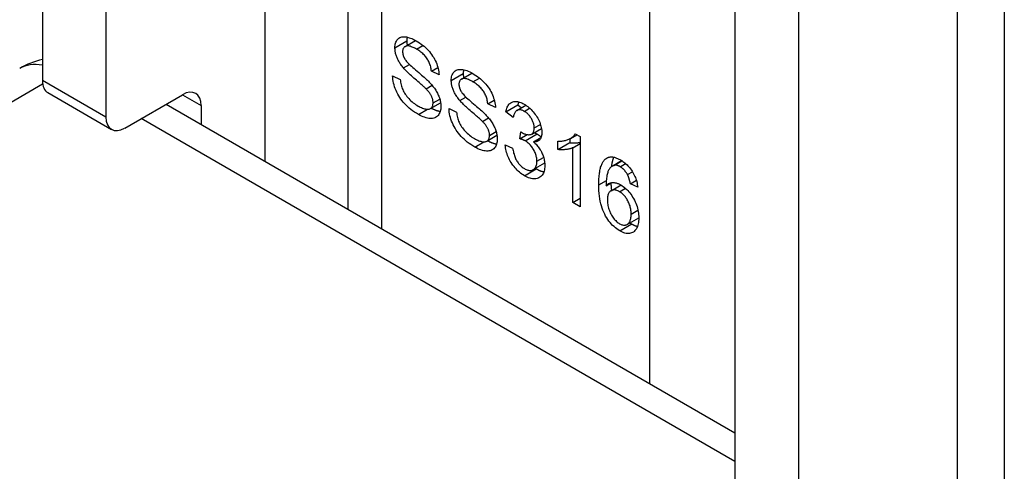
# Model space of a CAD drawing. Header units: inches. Extents: x 25 to 686, y 75 to 315.
# Tile 208 of 256: x 592.338 to 593.489, y 313.629 to 314.156. Entities that reach past the tile are written whole.
import ezdxf

# ---------------------------------------------------------------- set-up
doc = ezdxf.new("R2010")
doc.units = ezdxf.units.IN
doc.header["$MEASUREMENT"] = 0
doc.layers.add('Visible Edges(ANSI)', color=7, linetype='Continuous', lineweight=25)
doc.layers.add('Visible Tangent Edges(ANSI)', color=7, linetype='Continuous', lineweight=25)

msp = doc.modelspace()

# ---------------------------------------------------------------- linework, layer by layer
at = {"layer": 'Visible Edges(ANSI)'}
for p, q in [((592.7217, 314.9331), (592.7217, 313.9347)), ((592.3646, 314.8508), (592.3646, 314.0849)), ((592.4389, 314.8079), (592.4389, 314.042)), ((593.489, 314.6515), (593.489, 313.4916)), ((593.1742, 314.3833), (593.1742, 313.6174)), ((593.2485, 314.3404), (593.2485, 313.5746)), ((592.7885, 314.1245), (592.8008, 314.1316)), ((592.7867, 314.0995), (592.7938, 314.1036)), ((592.8193, 314.0958), (592.8269, 314.1002)), ((592.8283, 314.0914), (592.8193, 314.0958)), ((592.8544, 314.0864), (592.8668, 314.0936)), ((592.774, 314.0903), (592.7829, 314.086)), ((592.8131, 314.0752), (592.8202, 314.0793)), ((592.371, 314.0707), (592.4453, 314.0278)), ((592.4608, 314.0294), (592.5283, 314.0683)), ((592.5092, 314.0573), (593.1742, 313.6734)), ((592.8183, 314.0522), (592.83, 314.0589)), ((592.8526, 314.0615), (592.8597, 314.0656)), ((592.8852, 314.0577), (592.8928, 314.0621)), ((592.8942, 314.0533), (592.8852, 314.0577)), ((592.9065, 314.0484), (592.9204, 314.0564)), ((592.9193, 314.05), (592.9297, 314.056)), ((592.9204, 314.0564), (592.9246, 314.0531)), ((592.5502, 314.0557), (592.5502, 314.0337)), ((592.84, 314.0522), (592.8488, 314.048)), ((592.9151, 314.0416), (592.9065, 314.0484)), ((592.879, 314.0371), (592.8861, 314.0412)), ((592.9227, 314.0169), (592.9237, 314.0251)), ((592.9227, 314.0169), (592.9313, 314.0218)), ((592.9367, 314.0224), (592.948, 314.0289)), ((592.9818, 314.0173), (592.9894, 314.0216)), ((592.9875, 314.0227), (592.9931, 314.0195)), ((592.8842, 314.0141), (592.896, 314.0209)), ((592.9387, 314.0132), (592.9474, 314.0182)), ((592.9671, 314.0043), (592.9671, 314.014)), ((592.9671, 314.0043), (592.981, 314.0124)), ((592.981, 314.0168), (592.981, 314.0124)), ((592.9845, 314.0064), (592.9931, 314.0114)), ((592.9931, 314.0195), (592.9931, 313.9375)), ((592.9056, 314.0097), (592.9143, 314.006)), ((592.9845, 313.9425), (592.9845, 314.0064)), ((592.9384, 313.9809), (592.9518, 313.9886)), ((593.0306, 313.985), (593.0417, 313.9914)), ((593.0326, 313.9858), (593.042, 313.9912)), ((593.0486, 313.975), (593.0544, 313.9783)), ((593.0236, 313.962), (593.03, 313.9657)), ((593.0519, 313.9644), (593.0589, 313.9684)), ((593.0605, 313.9602), (593.0519, 313.9644)), ((593.0293, 313.9561), (593.041, 313.9629)), ((592.9845, 313.9425), (592.9931, 313.9475)), ((592.9931, 313.9375), (592.9845, 313.9425)), ((593.0482, 313.9169), (593.0617, 313.9247))]:
    msp.add_line(p, q, dxfattribs=at)
at = {"layer": 'Visible Edges(ANSI)', "flags": 128}
for points in [[(592.7767, 314.123), (592.7767, 314.1246), (592.7769, 314.126), (592.7771, 314.1273), (592.7774, 314.1286), (592.7779, 314.1298), (592.7784, 314.1309), (592.779, 314.1319), (592.7797, 314.1329), (592.7805, 314.1337), (592.7814, 314.1344), (592.7824, 314.135), (592.7835, 314.1354), (592.7846, 314.1357), (592.7859, 314.1359), (592.7872, 314.136), (592.7886, 314.1359), (592.7901, 314.1357), (592.7916, 314.1354), (592.7932, 314.1349), (592.7948, 314.1344), (592.7965, 314.1338), (592.7981, 314.133), (592.7999, 314.1321), (592.8016, 314.1312)], [(592.802, 314.1214), (592.8006, 314.1222), (592.7993, 314.1229), (592.798, 314.1235), (592.7969, 314.124), (592.7957, 314.1244), (592.7947, 314.1248), (592.7937, 314.125), (592.7927, 314.1252), (592.7918, 314.1253), (592.791, 314.1253), (592.7903, 314.1252), (592.7896, 314.125), (592.789, 314.1247), (592.7884, 314.1244), (592.7879, 314.1241), (592.7874, 314.1237), (592.787, 314.1232), (592.7867, 314.1227), (592.7864, 314.1222), (592.7861, 314.1215), (592.7859, 314.1209), (592.7858, 314.1202), (592.7857, 314.1194), (592.7857, 314.1186)], [(592.7911, 314.1355), (592.791, 314.1353), (592.791, 314.1352), (592.791, 314.135), (592.7909, 314.1348), (592.7909, 314.1346), (592.7909, 314.1345), (592.7908, 314.1343), (592.7908, 314.1341), (592.7908, 314.1339), (592.7908, 314.1338), (592.7907, 314.1336), (592.7907, 314.1334), (592.7907, 314.1332), (592.7907, 314.133), (592.7907, 314.1328), (592.7907, 314.1326), (592.7906, 314.1325), (592.7906, 314.1323), (592.7906, 314.1321), (592.7906, 314.1319), (592.7906, 314.1317), (592.7906, 314.1315), (592.7906, 314.1313), (592.7906, 314.1311)], [(592.7906, 314.1311), (592.7906, 314.1309), (592.7906, 314.1307), (592.7906, 314.1305), (592.7906, 314.1302), (592.7906, 314.13), (592.7906, 314.1298), (592.7906, 314.1296), (592.7907, 314.1294), (592.7907, 314.1292), (592.7907, 314.129), (592.7907, 314.1288), (592.7907, 314.1286), (592.7908, 314.1283), (592.7908, 314.1281), (592.7908, 314.1279), (592.7908, 314.1277), (592.7909, 314.1275), (592.7909, 314.1273), (592.7909, 314.1271), (592.791, 314.1269), (592.791, 314.1266), (592.791, 314.1264), (592.7911, 314.1262), (592.7911, 314.126)], [(592.8016, 314.1312), (592.8036, 314.13), (592.8055, 314.1288), (592.8073, 314.1275), (592.809, 314.1262), (592.8108, 314.1248), (592.8124, 314.1233), (592.814, 314.1218), (592.8155, 314.1202), (592.817, 314.1186), (592.8184, 314.117), (592.8196, 314.1153), (592.8208, 314.1135), (592.822, 314.1118), (592.823, 314.11), (592.8239, 314.1081), (592.8248, 314.1063), (592.8256, 314.1044), (592.8262, 314.1025), (592.8268, 314.1006), (592.8273, 314.0988), (592.8277, 314.0969), (592.828, 314.0951), (592.8282, 314.0932), (592.8283, 314.0914)], [(592.7867, 314.0995), (592.7859, 314.1005), (592.7851, 314.1015), (592.7843, 314.1025), (592.7836, 314.1035), (592.7829, 314.1045), (592.7823, 314.1055), (592.7817, 314.1065), (592.7811, 314.1075), (592.7806, 314.1085), (592.7801, 314.1095), (592.7796, 314.1105), (592.7792, 314.1115), (592.7788, 314.1125), (592.7784, 314.1135), (592.7781, 314.1144), (592.7778, 314.1154), (592.7775, 314.1164), (592.7773, 314.1174), (592.7771, 314.1183), (592.777, 314.1193), (592.7768, 314.1202), (592.7768, 314.1212), (592.7767, 314.1221), (592.7767, 314.123)], [(592.7857, 314.1186), (592.7857, 314.1182), (592.7857, 314.1179), (592.7857, 314.1175), (592.7858, 314.1171), (592.7858, 314.1168), (592.7859, 314.1164), (592.7859, 314.116), (592.786, 314.1156), (592.7861, 314.1153), (592.7862, 314.1149), (592.7863, 314.1145), (592.7864, 314.1142), (592.7865, 314.1138), (592.7866, 314.1134), (592.7868, 314.1131), (592.7869, 314.1127), (592.7871, 314.1123), (592.7872, 314.1119), (592.7874, 314.1116), (592.7876, 314.1112), (592.7878, 314.1108), (592.788, 314.1105), (592.7882, 314.1101), (592.7884, 314.1097)], [(592.8193, 314.0958), (592.8192, 314.0971), (592.819, 314.0984), (592.8187, 314.0997), (592.8185, 314.101), (592.8181, 314.1023), (592.8177, 314.1035), (592.8173, 314.1047), (592.8168, 314.1059), (592.8163, 314.107), (592.8157, 314.1081), (592.8151, 314.1092), (592.8144, 314.1103), (592.8137, 314.1114), (592.8129, 314.1124), (592.8121, 314.1134), (592.8112, 314.1144), (592.8102, 314.1153), (592.8092, 314.1163), (592.8082, 314.1172), (592.807, 314.1181), (592.8059, 314.119), (592.8046, 314.1198), (592.8034, 314.1206), (592.802, 314.1214)], [(592.7884, 314.1097), (592.789, 314.109), (592.7896, 314.1081), (592.7904, 314.1072), (592.7912, 314.1062), (592.7922, 314.1052), (592.7934, 314.104), (592.7946, 314.1028), (592.796, 314.1016), (592.7975, 314.1002), (592.7991, 314.0988), (592.8008, 314.0973), (592.8026, 314.0957), (592.8045, 314.0942), (592.8063, 314.0927), (592.8079, 314.0912), (592.8095, 314.0899), (592.8109, 314.0886), (592.8123, 314.0874), (592.8136, 314.0862), (592.8147, 314.0851), (592.8158, 314.0841), (592.8167, 314.0831), (592.8176, 314.0823), (592.8183, 314.0814)], [(592.8131, 314.0752), (592.8125, 314.0757), (592.8119, 314.0763), (592.8112, 314.077), (592.8104, 314.0777), (592.8095, 314.0786), (592.8085, 314.0795), (592.8074, 314.0804), (592.8062, 314.0815), (592.8049, 314.0826), (592.8035, 314.0838), (592.802, 314.0851), (592.8004, 314.0865), (592.7988, 314.0878), (592.7973, 314.0892), (592.7959, 314.0904), (592.7946, 314.0916), (592.7933, 314.0928), (592.7921, 314.0939), (592.791, 314.095), (592.79, 314.096), (592.789, 314.0969), (592.7882, 314.0979), (592.7874, 314.0987), (592.7867, 314.0995)], [(592.8426, 314.085), (592.8426, 314.0865), (592.8428, 314.0879), (592.843, 314.0893), (592.8434, 314.0906), (592.8438, 314.0917), (592.8443, 314.0928), (592.8449, 314.0939), (592.8456, 314.0948), (592.8465, 314.0956), (592.8473, 314.0963), (592.8483, 314.0969), (592.8494, 314.0974), (592.8505, 314.0977), (592.8518, 314.0979), (592.8531, 314.0979), (592.8545, 314.0978), (592.856, 314.0976), (592.8575, 314.0973), (592.8591, 314.0969), (592.8607, 314.0964), (592.8624, 314.0957), (592.8641, 314.095), (592.8658, 314.0941), (592.8676, 314.0931)], [(592.857, 314.0974), (592.8569, 314.0973), (592.8569, 314.0971), (592.8569, 314.0969), (592.8568, 314.0968), (592.8568, 314.0966), (592.8568, 314.0964), (592.8567, 314.0962), (592.8567, 314.0961), (592.8567, 314.0959), (592.8567, 314.0957), (592.8567, 314.0955), (592.8566, 314.0953), (592.8566, 314.0951), (592.8566, 314.095), (592.8566, 314.0948), (592.8566, 314.0946), (592.8566, 314.0944), (592.8565, 314.0942), (592.8565, 314.094), (592.8565, 314.0938), (592.8565, 314.0936), (592.8565, 314.0934), (592.8565, 314.0932), (592.8565, 314.093)], [(592.8565, 314.093), (592.8565, 314.0928), (592.8565, 314.0926), (592.8565, 314.0924), (592.8565, 314.0922), (592.8565, 314.092), (592.8566, 314.0918), (592.8566, 314.0916), (592.8566, 314.0913), (592.8566, 314.0911), (592.8566, 314.0909), (592.8566, 314.0907), (592.8566, 314.0905), (592.8567, 314.0903), (592.8567, 314.0901), (592.8567, 314.0899), (592.8567, 314.0897), (592.8568, 314.0894), (592.8568, 314.0892), (592.8568, 314.089), (592.8569, 314.0888), (592.8569, 314.0886), (592.8569, 314.0884), (592.857, 314.0882), (592.857, 314.0879)], [(592.8676, 314.0931), (592.8695, 314.0919), (592.8714, 314.0907), (592.8732, 314.0894), (592.875, 314.0881), (592.8767, 314.0867), (592.8783, 314.0853), (592.8799, 314.0837), (592.8814, 314.0822), (592.8829, 314.0806), (592.8843, 314.0789), (592.8856, 314.0772), (592.8868, 314.0755), (592.8879, 314.0737), (592.8889, 314.0719), (592.8898, 314.0701), (592.8907, 314.0682), (592.8915, 314.0663), (592.8921, 314.0644), (592.8927, 314.0626), (592.8932, 314.0607), (592.8936, 314.0588), (592.8939, 314.057), (592.8941, 314.0552), (592.8942, 314.0533)], [(592.8042, 314.0452), (592.8019, 314.0466), (592.7996, 314.0481), (592.7974, 314.0496), (592.7954, 314.0511), (592.7934, 314.0527), (592.7915, 314.0544), (592.7898, 314.056), (592.7881, 314.0578), (592.7865, 314.0595), (592.7851, 314.0613), (592.7837, 314.0632), (592.7823, 314.0651), (592.7811, 314.0671), (592.78, 314.0691), (592.7789, 314.0712), (592.778, 314.0733), (592.7771, 314.0755), (592.7763, 314.0776), (592.7757, 314.0798), (592.7751, 314.0819), (592.7747, 314.084), (592.7744, 314.0861), (592.7742, 314.0882), (592.774, 314.0903)], [(592.7829, 314.086), (592.7831, 314.0844), (592.7833, 314.0829), (592.7836, 314.0813), (592.7839, 314.0798), (592.7843, 314.0784), (592.7848, 314.077), (592.7853, 314.0756), (592.7858, 314.0743), (592.7864, 314.073), (592.7871, 314.0717), (592.7879, 314.0703), (592.7887, 314.069), (592.7897, 314.0677), (592.7907, 314.0664), (592.7918, 314.0651), (592.7929, 314.0638), (592.7942, 314.0625), (592.7954, 314.0613), (592.7967, 314.0601), (592.7981, 314.059), (592.7994, 314.058), (592.8009, 314.057), (592.8023, 314.056), (592.8038, 314.0551)], [(592.8183, 314.0814), (592.8194, 314.0803), (592.8203, 314.0792), (592.8212, 314.078), (592.8221, 314.0769), (592.8229, 314.0758), (592.8237, 314.0746), (592.8244, 314.0735), (592.8251, 314.0724), (592.8258, 314.0712), (592.8264, 314.0701), (592.8269, 314.069), (592.8274, 314.0679), (592.8279, 314.0667), (592.8283, 314.0656), (592.8287, 314.0645), (592.8291, 314.0634), (592.8294, 314.0623), (592.8296, 314.0612), (592.8299, 314.0601), (592.83, 314.059), (592.8302, 314.0579), (592.8303, 314.0568), (592.8303, 314.0557), (592.8304, 314.0546)], [(592.8526, 314.0615), (592.8518, 314.0625), (592.851, 314.0635), (592.8503, 314.0645), (592.8495, 314.0654), (592.8489, 314.0664), (592.8482, 314.0674), (592.8476, 314.0684), (592.847, 314.0694), (592.8465, 314.0704), (592.846, 314.0714), (592.8455, 314.0724), (592.8451, 314.0734), (592.8447, 314.0744), (592.8443, 314.0754), (592.844, 314.0764), (592.8437, 314.0774), (592.8434, 314.0783), (592.8432, 314.0793), (592.843, 314.0803), (592.8429, 314.0812), (592.8428, 314.0822), (592.8427, 314.0831), (592.8426, 314.0841), (592.8426, 314.085)], [(592.8679, 314.0834), (592.8665, 314.0841), (592.8652, 314.0848), (592.864, 314.0854), (592.8628, 314.086), (592.8616, 314.0864), (592.8606, 314.0867), (592.8596, 314.087), (592.8586, 314.0871), (592.8578, 314.0872), (592.8569, 314.0872), (592.8562, 314.0871), (592.8555, 314.0869), (592.8549, 314.0867), (592.8543, 314.0864), (592.8538, 314.086), (592.8533, 314.0856), (592.8529, 314.0852), (592.8526, 314.0847), (592.8523, 314.0841), (592.852, 314.0835), (592.8518, 314.0828), (592.8517, 314.0821), (592.8516, 314.0814), (592.8516, 314.0805)], [(592.8516, 314.0805), (592.8516, 314.0802), (592.8516, 314.0798), (592.8516, 314.0794), (592.8517, 314.0791), (592.8517, 314.0787), (592.8518, 314.0783), (592.8518, 314.078), (592.8519, 314.0776), (592.852, 314.0772), (592.8521, 314.0769), (592.8522, 314.0765), (592.8523, 314.0761), (592.8524, 314.0757), (592.8525, 314.0754), (592.8527, 314.075), (592.8528, 314.0746), (592.853, 314.0743), (592.8531, 314.0739), (592.8533, 314.0735), (592.8535, 314.0732), (592.8537, 314.0728), (592.8539, 314.0724), (592.8541, 314.072), (592.8544, 314.0717)], [(592.8852, 314.0577), (592.8851, 314.0591), (592.8849, 314.0604), (592.8847, 314.0617), (592.8844, 314.063), (592.884, 314.0642), (592.8837, 314.0654), (592.8832, 314.0666), (592.8827, 314.0678), (592.8822, 314.069), (592.8816, 314.0701), (592.881, 314.0712), (592.8803, 314.0723), (592.8796, 314.0733), (592.8788, 314.0743), (592.878, 314.0753), (592.8771, 314.0763), (592.8761, 314.0773), (592.8751, 314.0782), (592.8741, 314.0791), (592.873, 314.08), (592.8718, 314.0809), (592.8706, 314.0817), (592.8693, 314.0826), (592.8679, 314.0834)], [(592.8214, 314.0589), (592.8214, 314.0595), (592.8213, 314.0601), (592.8212, 314.0608), (592.8212, 314.0614), (592.821, 314.0621), (592.8209, 314.0627), (592.8207, 314.0634), (592.8205, 314.064), (592.8203, 314.0647), (592.82, 314.0654), (592.8198, 314.066), (592.8195, 314.0667), (592.8191, 314.0673), (592.8187, 314.068), (592.8183, 314.0687), (592.8179, 314.0694), (592.8174, 314.0701), (592.8169, 314.0708), (592.8164, 314.0715), (592.8158, 314.0722), (592.8151, 314.0729), (592.8145, 314.0737), (592.8138, 314.0744), (592.8131, 314.0752)], [(592.8544, 314.0717), (592.8549, 314.0709), (592.8555, 314.0701), (592.8563, 314.0692), (592.8572, 314.0682), (592.8582, 314.0671), (592.8593, 314.066), (592.8605, 314.0648), (592.8619, 314.0635), (592.8634, 314.0622), (592.865, 314.0607), (592.8667, 314.0592), (592.8686, 314.0577), (592.8704, 314.0561), (592.8722, 314.0546), (592.8738, 314.0532), (592.8754, 314.0518), (592.8768, 314.0505), (592.8782, 314.0493), (592.8795, 314.0482), (592.8806, 314.0471), (592.8817, 314.046), (592.8826, 314.0451), (592.8835, 314.0442), (592.8843, 314.0434)], [(592.8038, 314.0551), (592.8051, 314.0544), (592.8064, 314.0537), (592.8076, 314.0532), (592.8088, 314.0527), (592.81, 314.0523), (592.8111, 314.0519), (592.8122, 314.0517), (592.8133, 314.0515), (592.8143, 314.0514), (592.8152, 314.0514), (592.816, 314.0514), (592.8168, 314.0516), (592.8176, 314.0518), (592.8182, 314.0521), (592.8188, 314.0525), (592.8194, 314.053), (592.8198, 314.0535), (592.8202, 314.0541), (592.8206, 314.0548), (592.8209, 314.0555), (592.8211, 314.0562), (592.8212, 314.0571), (592.8213, 314.0579), (592.8214, 314.0589)], [(592.879, 314.0371), (592.8785, 314.0376), (592.8778, 314.0382), (592.8771, 314.0389), (592.8763, 314.0397), (592.8754, 314.0405), (592.8744, 314.0414), (592.8733, 314.0424), (592.8721, 314.0434), (592.8708, 314.0446), (592.8694, 314.0458), (592.8679, 314.0471), (592.8663, 314.0484), (592.8648, 314.0498), (592.8632, 314.0511), (592.8618, 314.0524), (592.8605, 314.0536), (592.8592, 314.0547), (592.858, 314.0559), (592.8569, 314.0569), (592.8559, 314.0579), (592.855, 314.0589), (592.8541, 314.0598), (592.8533, 314.0607), (592.8526, 314.0615)], [(592.9065, 314.0484), (592.9068, 314.0498), (592.9071, 314.0512), (592.9075, 314.0525), (592.908, 314.0537), (592.9085, 314.0548), (592.9091, 314.0558), (592.9097, 314.0567), (592.9104, 314.0575), (592.9112, 314.0582), (592.912, 314.0588), (592.9128, 314.0594), (592.9137, 314.0598), (592.9147, 314.0601), (592.9157, 314.0604), (592.9167, 314.0605), (592.9178, 314.0605), (592.9189, 314.0605), (592.92, 314.0603), (592.9212, 314.06), (592.9225, 314.0597), (592.9237, 314.0592), (592.925, 314.0587), (592.9264, 314.058), (592.9278, 314.0572)], [(592.9213, 314.06), (592.9212, 314.0599), (592.9212, 314.0598), (592.9211, 314.0596), (592.9211, 314.0595), (592.9211, 314.0593), (592.921, 314.0592), (592.921, 314.059), (592.9209, 314.0589), (592.9209, 314.0587), (592.9209, 314.0586), (592.9208, 314.0584), (592.9208, 314.0583), (592.9207, 314.0581), (592.9207, 314.058), (592.9207, 314.0578), (592.9206, 314.0577), (592.9206, 314.0575), (592.9206, 314.0574), (592.9205, 314.0572), (592.9205, 314.0571), (592.9205, 314.0569), (592.9204, 314.0567), (592.9204, 314.0566), (592.9204, 314.0564)], [(592.9278, 314.0572), (592.9292, 314.0564), (592.9306, 314.0554), (592.932, 314.0544), (592.9333, 314.0533), (592.9346, 314.0522), (592.9359, 314.0509), (592.9372, 314.0496), (592.9384, 314.0482), (592.9396, 314.0468), (592.9407, 314.0453), (592.9417, 314.0439), (592.9427, 314.0424), (592.9436, 314.0408), (592.9444, 314.0393), (592.9452, 314.0377), (592.9459, 314.0361), (592.9465, 314.0345), (592.947, 314.0329), (592.9474, 314.0314), (592.9478, 314.0299), (592.9481, 314.0284), (592.9483, 314.027), (592.9484, 314.0255), (592.9485, 314.0241)], [(592.8304, 314.0546), (592.8303, 314.053), (592.8302, 314.0515), (592.8299, 314.0501), (592.8296, 314.0487), (592.8291, 314.0475), (592.8285, 314.0463), (592.8279, 314.0452), (592.8271, 314.0442), (592.8263, 314.0433), (592.8253, 314.0425), (592.8243, 314.0418), (592.8232, 314.0413), (592.822, 314.0409), (592.8207, 314.0407), (592.8193, 314.0406), (592.8178, 314.0406), (592.8163, 314.0407), (592.8147, 314.041), (592.8131, 314.0414), (592.8114, 314.0419), (592.8097, 314.0425), (592.8079, 314.0433), (592.8061, 314.0442), (592.8042, 314.0452)], [(592.8192, 314.0527), (592.8196, 314.0524), (592.8201, 314.0522), (592.8206, 314.0519), (592.821, 314.0517), (592.8215, 314.0515), (592.8219, 314.0513), (592.8224, 314.0511), (592.8228, 314.0509), (592.8233, 314.0507), (592.8237, 314.0505), (592.8242, 314.0503), (592.8246, 314.0502), (592.825, 314.05), (592.8255, 314.0499), (592.8259, 314.0497), (592.8263, 314.0496), (592.8267, 314.0495), (592.8272, 314.0494), (592.8276, 314.0493), (592.828, 314.0492), (592.8284, 314.0491), (592.8288, 314.049), (592.8292, 314.0489), (592.8296, 314.0488)], [(592.8701, 314.0072), (592.8678, 314.0086), (592.8655, 314.01), (592.8634, 314.0115), (592.8613, 314.0131), (592.8593, 314.0147), (592.8575, 314.0163), (592.8557, 314.018), (592.854, 314.0197), (592.8525, 314.0215), (592.851, 314.0233), (592.8496, 314.0252), (592.8483, 314.0271), (592.847, 314.0291), (592.8459, 314.0311), (592.8448, 314.0332), (592.8439, 314.0353), (592.843, 314.0374), (592.8422, 314.0396), (592.8416, 314.0417), (592.841, 314.0438), (592.8406, 314.0459), (592.8403, 314.048), (592.8401, 314.0501), (592.84, 314.0522)], [(592.8488, 314.048), (592.849, 314.0464), (592.8492, 314.0448), (592.8495, 314.0433), (592.8499, 314.0418), (592.8503, 314.0403), (592.8507, 314.0389), (592.8512, 314.0375), (592.8517, 314.0362), (592.8523, 314.0349), (592.853, 314.0336), (592.8538, 314.0323), (592.8547, 314.031), (592.8556, 314.0297), (592.8566, 314.0284), (592.8577, 314.0271), (592.8589, 314.0258), (592.8601, 314.0245), (592.8613, 314.0233), (592.8626, 314.0221), (592.864, 314.021), (592.8654, 314.0199), (592.8668, 314.0189), (592.8682, 314.018), (592.8697, 314.0171)], [(592.9279, 314.0489), (592.9271, 314.0494), (592.9263, 314.0498), (592.9255, 314.0501), (592.9247, 314.0504), (592.924, 314.0506), (592.9233, 314.0507), (592.9226, 314.0508), (592.9219, 314.0508), (592.9213, 314.0507), (592.9207, 314.0506), (592.9201, 314.0504), (592.9195, 314.0501), (592.9189, 314.0498), (592.9184, 314.0494), (592.9179, 314.0489), (592.9175, 314.0484), (592.9171, 314.0478), (592.9167, 314.0471), (592.9164, 314.0464), (592.9161, 314.0455), (592.9158, 314.0447), (592.9155, 314.0437), (592.9153, 314.0427), (592.9151, 314.0416)], [(592.9395, 314.0295), (592.9395, 314.0304), (592.9394, 314.0313), (592.9393, 314.0322), (592.9391, 314.0332), (592.9389, 314.0341), (592.9387, 314.035), (592.9384, 314.0359), (592.9381, 314.0368), (592.9377, 314.0378), (592.9373, 314.0387), (592.9368, 314.0396), (592.9363, 314.0405), (592.9357, 314.0414), (592.9351, 314.0422), (592.9345, 314.0431), (592.9339, 314.0439), (592.9332, 314.0446), (592.9326, 314.0453), (592.9319, 314.046), (592.9311, 314.0467), (592.9304, 314.0473), (592.9296, 314.0479), (592.9288, 314.0484), (592.9279, 314.0489)], [(592.8873, 314.0208), (592.8873, 314.0214), (592.8872, 314.0221), (592.8872, 314.0227), (592.8871, 314.0234), (592.8869, 314.024), (592.8868, 314.0247), (592.8866, 314.0253), (592.8864, 314.026), (592.8862, 314.0266), (592.886, 314.0273), (592.8857, 314.028), (592.8854, 314.0286), (592.885, 314.0293), (592.8847, 314.03), (592.8843, 314.0306), (592.8838, 314.0313), (592.8833, 314.032), (592.8828, 314.0327), (592.8823, 314.0334), (592.8817, 314.0342), (592.8811, 314.0349), (592.8804, 314.0356), (592.8797, 314.0364), (592.879, 314.0371)], [(592.8843, 314.0434), (592.8853, 314.0422), (592.8862, 314.0411), (592.8871, 314.04), (592.888, 314.0388), (592.8888, 314.0377), (592.8896, 314.0366), (592.8903, 314.0354), (592.891, 314.0343), (592.8917, 314.0332), (592.8923, 314.0321), (592.8928, 314.0309), (592.8933, 314.0298), (592.8938, 314.0287), (592.8942, 314.0276), (592.8946, 314.0264), (592.895, 314.0253), (592.8953, 314.0242), (592.8955, 314.0231), (592.8958, 314.022), (592.896, 314.0209), (592.8961, 314.0198), (592.8962, 314.0187), (592.8963, 314.0176), (592.8963, 314.0165)], [(592.9237, 314.0251), (592.9237, 314.0251), (592.9238, 314.025), (592.9239, 314.025), (592.924, 314.0249), (592.924, 314.0249), (592.9241, 314.0248), (592.9242, 314.0248), (592.9242, 314.0247), (592.9243, 314.0247), (592.9243, 314.0246), (592.9244, 314.0246), (592.9245, 314.0246), (592.9245, 314.0245), (592.9246, 314.0245), (592.9246, 314.0245), (592.9247, 314.0244), (592.9247, 314.0244), (592.9248, 314.0244), (592.9248, 314.0243), (592.9249, 314.0243), (592.9249, 314.0243), (592.925, 314.0242), (592.925, 314.0242), (592.9251, 314.0242)], [(592.9251, 314.0242), (592.926, 314.0237), (592.9269, 314.0232), (592.9278, 314.0228), (592.9286, 314.0225), (592.9295, 314.0222), (592.9303, 314.022), (592.9312, 314.0218), (592.932, 314.0217), (592.9328, 314.0216), (592.9335, 314.0216), (592.9343, 314.0217), (592.9351, 314.0218), (592.9358, 314.022), (592.9364, 314.0222), (592.937, 314.0226), (592.9375, 314.023), (592.938, 314.0235), (592.9384, 314.0241), (592.9387, 314.0248), (592.939, 314.0256), (592.9392, 314.0264), (592.9394, 314.0273), (592.9395, 314.0284), (592.9395, 314.0295)], [(592.9485, 314.0241), (592.9484, 314.0233), (592.9484, 314.0224), (592.9483, 314.0216), (592.9482, 314.0209), (592.948, 314.0201), (592.9478, 314.0194), (592.9476, 314.0188), (592.9474, 314.0181), (592.9471, 314.0175), (592.9467, 314.0169), (592.9464, 314.0164), (592.946, 314.0159), (592.9456, 314.0154), (592.9451, 314.015), (592.9446, 314.0146), (592.9441, 314.0143), (592.9435, 314.014), (592.9429, 314.0138), (592.9423, 314.0135), (592.9417, 314.0134), (592.941, 314.0133), (592.9402, 314.0132), (592.9395, 314.0132), (592.9387, 314.0132)], [(592.9395, 314.024), (592.9397, 314.0239), (592.9398, 314.0239), (592.94, 314.0238), (592.9401, 314.0238), (592.9403, 314.0237), (592.9404, 314.0237), (592.9406, 314.0236), (592.9407, 314.0235), (592.9408, 314.0235), (592.941, 314.0234), (592.9411, 314.0234), (592.9412, 314.0233), (592.9414, 314.0232), (592.9415, 314.0232), (592.9416, 314.0231), (592.9418, 314.023), (592.9419, 314.023), (592.942, 314.0229), (592.9422, 314.0228), (592.9423, 314.0228), (592.9424, 314.0227), (592.9425, 314.0226), (592.9426, 314.0226), (592.9428, 314.0225)], [(592.9428, 314.0225), (592.943, 314.0224), (592.9432, 314.0223), (592.9434, 314.0221), (592.9436, 314.022), (592.9438, 314.0219), (592.9441, 314.0217), (592.9443, 314.0216), (592.9445, 314.0214), (592.9447, 314.0213), (592.9449, 314.0211), (592.9451, 314.021), (592.9453, 314.0208), (592.9455, 314.0207), (592.9457, 314.0205), (592.9459, 314.0204), (592.9461, 314.0202), (592.9463, 314.02), (592.9465, 314.0199), (592.9467, 314.0197), (592.9469, 314.0195), (592.9471, 314.0194), (592.9473, 314.0192), (592.9475, 314.019), (592.9476, 314.0188)], [(592.9671, 314.014), (592.9683, 314.014), (592.9695, 314.014), (592.9706, 314.0141), (592.9717, 314.0142), (592.9728, 314.0143), (592.9739, 314.0145), (592.975, 314.0147), (592.976, 314.0149), (592.977, 314.0152), (592.978, 314.0155), (592.9789, 314.0159), (592.9798, 314.0163), (592.9807, 314.0167), (592.9815, 314.0171), (592.9823, 314.0176), (592.9831, 314.0181), (592.9838, 314.0186), (592.9845, 314.0191), (592.9851, 314.0197), (592.9857, 314.0202), (592.9862, 314.0208), (592.9867, 314.0214), (592.9871, 314.0221), (592.9875, 314.0227)], [(592.8697, 314.0171), (592.871, 314.0163), (592.8723, 314.0157), (592.8735, 314.0151), (592.8747, 314.0146), (592.8759, 314.0142), (592.877, 314.0139), (592.8781, 314.0136), (592.8792, 314.0134), (592.8802, 314.0133), (592.8811, 314.0133), (592.882, 314.0134), (592.8828, 314.0135), (592.8835, 314.0138), (592.8842, 314.0141), (592.8848, 314.0145), (592.8853, 314.0149), (592.8858, 314.0155), (592.8862, 314.0161), (592.8865, 314.0167), (592.8868, 314.0174), (592.887, 314.0182), (592.8872, 314.019), (592.8872, 314.0199), (592.8873, 314.0208)], [(592.8963, 314.0165), (592.8962, 314.0149), (592.8961, 314.0134), (592.8958, 314.012), (592.8955, 314.0107), (592.895, 314.0094), (592.8945, 314.0082), (592.8938, 314.0071), (592.893, 314.0061), (592.8922, 314.0052), (592.8913, 314.0044), (592.8902, 314.0038), (592.8891, 314.0033), (592.8879, 314.0029), (592.8866, 314.0026), (592.8852, 314.0025), (592.8838, 314.0025), (592.8822, 314.0027), (592.8806, 314.0029), (592.879, 314.0033), (592.8773, 314.0038), (592.8756, 314.0045), (592.8738, 314.0052), (592.872, 314.0061), (592.8701, 314.0072)], [(592.8851, 314.0146), (592.8856, 314.0144), (592.886, 314.0141), (592.8865, 314.0139), (592.8869, 314.0137), (592.8874, 314.0134), (592.8879, 314.0132), (592.8883, 314.013), (592.8888, 314.0128), (592.8892, 314.0126), (592.8896, 314.0125), (592.8901, 314.0123), (592.8905, 314.0121), (592.8909, 314.012), (592.8914, 314.0118), (592.8918, 314.0117), (592.8922, 314.0115), (592.8926, 314.0114), (592.8931, 314.0113), (592.8935, 314.0112), (592.8939, 314.0111), (592.8943, 314.011), (592.8947, 314.0109), (592.8951, 314.0108), (592.8955, 314.0108)], [(592.9288, 314.0145), (592.9286, 314.0146), (592.9284, 314.0147), (592.9282, 314.0148), (592.928, 314.0149), (592.9278, 314.015), (592.9275, 314.0152), (592.9273, 314.0153), (592.9271, 314.0154), (592.9268, 314.0155), (592.9266, 314.0156), (592.9264, 314.0157), (592.9261, 314.0158), (592.9258, 314.0159), (592.9256, 314.016), (592.9253, 314.0161), (592.925, 314.0162), (592.9248, 314.0163), (592.9245, 314.0164), (592.9242, 314.0164), (592.9239, 314.0165), (592.9236, 314.0166), (592.9233, 314.0167), (592.923, 314.0168), (592.9227, 314.0169)], [(592.9427, 313.9906), (592.9427, 313.9918), (592.9426, 313.9929), (592.9424, 313.9941), (592.9423, 313.9952), (592.942, 313.9963), (592.9417, 313.9975), (592.9414, 313.9986), (592.9409, 313.9997), (592.9405, 314.0009), (592.94, 314.002), (592.9394, 314.0031), (592.9388, 314.0043), (592.9381, 314.0054), (592.9374, 314.0064), (592.9367, 314.0074), (592.9359, 314.0084), (592.9352, 314.0093), (592.9343, 314.0102), (592.9335, 314.011), (592.9326, 314.0118), (592.9317, 314.0125), (592.9308, 314.0132), (592.9298, 314.0139), (592.9288, 314.0145)], [(592.9387, 314.0132), (592.9397, 314.0123), (592.9407, 314.0114), (592.9417, 314.0104), (592.9426, 314.0094), (592.9435, 314.0084), (592.9443, 314.0074), (592.9451, 314.0063), (592.9458, 314.0053), (592.9465, 314.0041), (592.9472, 314.003), (592.9479, 314.0018), (592.9485, 314.0006), (592.949, 313.9994), (592.9495, 313.9982), (592.95, 313.997), (592.9504, 313.9957), (592.9507, 313.9945), (592.951, 313.9932), (592.9513, 313.992), (592.9515, 313.9907), (592.9517, 313.9894), (592.9518, 313.9881), (592.9519, 313.9868), (592.9519, 313.9855)], [(592.981, 314.0124), (592.9815, 314.0123), (592.9819, 314.0123), (592.9824, 314.0122), (592.9828, 314.0122), (592.9833, 314.0121), (592.9838, 314.0121), (592.9843, 314.0121), (592.9848, 314.0121), (592.9852, 314.0121), (592.9857, 314.0121), (592.9863, 314.0121), (592.9868, 314.0121), (592.9873, 314.0121), (592.9878, 314.0121), (592.9883, 314.0121), (592.9889, 314.0122), (592.9894, 314.0122), (592.99, 314.0123), (592.9905, 314.0123), (592.9911, 314.0124), (592.9916, 314.0125), (592.9921, 314.0125), (592.9926, 314.0126), (592.9931, 314.0127)], [(592.9281, 313.9737), (592.9265, 313.9746), (592.9251, 313.9756), (592.9236, 313.9767), (592.9222, 313.9778), (592.9209, 313.979), (592.9196, 313.9802), (592.9183, 313.9816), (592.9171, 313.9829), (592.9159, 313.9844), (592.9147, 313.9859), (592.9137, 313.9874), (592.9126, 313.9891), (592.9116, 313.9907), (592.9107, 313.9924), (592.9099, 313.9941), (592.9091, 313.9958), (592.9084, 313.9975), (592.9078, 313.9992), (592.9072, 314.0009), (592.9068, 314.0027), (592.9064, 314.0044), (592.906, 314.0062), (592.9058, 314.0079), (592.9056, 314.0097)], [(592.9143, 314.006), (592.9145, 314.0045), (592.9148, 314.003), (592.9152, 314.0015), (592.9155, 314.0001), (592.9159, 313.9988), (592.9163, 313.9975), (592.9167, 313.9963), (592.9172, 313.9951), (592.9177, 313.9939), (592.9182, 313.9928), (592.9188, 313.9918), (592.9194, 313.9908), (592.92, 313.9898), (592.9206, 313.9889), (592.9213, 313.988), (592.9219, 313.9872), (592.9226, 313.9864), (592.9234, 313.9857), (592.9241, 313.9849), (592.9249, 313.9843), (592.9256, 313.9836), (592.9265, 313.983), (592.9273, 313.9825), (592.9281, 313.982)], [(592.9845, 314.0064), (592.9839, 314.0061), (592.9834, 314.0059), (592.9828, 314.0056), (592.9822, 314.0054), (592.9815, 314.0052), (592.9808, 314.005), (592.9801, 314.0049), (592.9794, 314.0047), (592.9787, 314.0046), (592.9779, 314.0045), (592.9771, 314.0044), (592.9762, 314.0043), (592.9754, 314.0042), (592.9746, 314.0041), (592.9738, 314.0041), (592.973, 314.004), (592.9722, 314.004), (592.9714, 314.004), (592.9707, 314.004), (592.9699, 314.0041), (592.9692, 314.0041), (592.9685, 314.0042), (592.9678, 314.0042), (592.9671, 314.0043)], [(592.9281, 313.982), (592.9291, 313.9814), (592.9301, 313.9809), (592.9311, 313.9806), (592.932, 313.9803), (592.9329, 313.9801), (592.9338, 313.9799), (592.9346, 313.9799), (592.9355, 313.9799), (592.9363, 313.98), (592.937, 313.9802), (592.9378, 313.9805), (592.9385, 313.9809), (592.9392, 313.9814), (592.9398, 313.9819), (592.9403, 313.9824), (592.9408, 313.9831), (592.9413, 313.9838), (592.9416, 313.9846), (592.942, 313.9854), (592.9422, 313.9863), (592.9424, 313.9873), (592.9426, 313.9883), (592.9427, 313.9894), (592.9427, 313.9906)], [(593.015, 313.9631), (593.015, 313.965), (593.0151, 313.9669), (593.0151, 313.9687), (593.0152, 313.9705), (593.0153, 313.9722), (593.0155, 313.9739), (593.0157, 313.9754), (593.0159, 313.977), (593.0161, 313.9784), (593.0163, 313.9798), (593.0166, 313.9812), (593.0169, 313.9824), (593.0172, 313.9837), (593.0176, 313.9848), (593.018, 313.9859), (593.0184, 313.987), (593.0188, 313.9879), (593.0193, 313.9889), (593.0198, 313.9897), (593.0203, 313.9905), (593.0208, 313.9913), (593.0214, 313.992), (593.022, 313.9926), (593.0226, 313.9931)], [(593.0226, 313.9931), (593.0232, 313.9936), (593.0237, 313.994), (593.0243, 313.9943), (593.0249, 313.9946), (593.0256, 313.9949), (593.0262, 313.9952), (593.0268, 313.9953), (593.0275, 313.9955), (593.0282, 313.9956), (593.0289, 313.9957), (593.0296, 313.9957), (593.0303, 313.9957), (593.0311, 313.9956), (593.0319, 313.9955), (593.0326, 313.9954), (593.0334, 313.9952), (593.0343, 313.995), (593.0351, 313.9947), (593.0359, 313.9944), (593.0368, 313.994), (593.0377, 313.9936), (593.0386, 313.9932), (593.0395, 313.9927), (593.0404, 313.9922)], [(593.0325, 313.9954), (593.0323, 313.995), (593.0322, 313.9947), (593.032, 313.9943), (593.0319, 313.9939), (593.0317, 313.9935), (593.0316, 313.9931), (593.0315, 313.9927), (593.0313, 313.9922), (593.0312, 313.9918), (593.0311, 313.9914), (593.0309, 313.9909), (593.0308, 313.9905), (593.0307, 313.99), (593.0306, 313.9895), (593.0305, 313.9891), (593.0304, 313.9886), (593.0303, 313.9881), (593.0302, 313.9876), (593.0301, 313.9871), (593.03, 313.9865), (593.0299, 313.986), (593.0298, 313.9855), (593.0298, 313.9849), (593.0297, 313.9844)], [(593.0404, 313.9922), (593.0418, 313.9914), (593.0431, 313.9905), (593.0444, 313.9896), (593.0456, 313.9886), (593.0468, 313.9875), (593.048, 313.9865), (593.0491, 313.9853), (593.0502, 313.9841), (593.0512, 313.9829), (593.0522, 313.9816), (593.0532, 313.9803), (593.0541, 313.9789), (593.0549, 313.9775), (593.0557, 313.976), (593.0565, 313.9745), (593.0572, 313.973), (593.0578, 313.9715), (593.0584, 313.97), (593.0589, 313.9684), (593.0593, 313.9668), (593.0597, 313.9652), (593.06, 313.9636), (593.0603, 313.9619), (593.0605, 313.9602)], [(592.9519, 313.9855), (592.9519, 313.9838), (592.9517, 313.9821), (592.9515, 313.9806), (592.9511, 313.9792), (592.9507, 313.9778), (592.9502, 313.9766), (592.9496, 313.9755), (592.9489, 313.9744), (592.9481, 313.9735), (592.9472, 313.9727), (592.9462, 313.9719), (592.9451, 313.9713), (592.944, 313.9708), (592.9428, 313.9704), (592.9415, 313.9701), (592.9402, 313.97), (592.9389, 313.97), (592.9375, 313.9701), (592.936, 313.9704), (592.9346, 313.9708), (592.933, 313.9713), (592.9314, 313.972), (592.9298, 313.9728), (592.9281, 313.9737)], [(592.941, 313.9824), (592.941, 313.9823), (592.9411, 313.9823), (592.9411, 313.9823), (592.9412, 313.9823), (592.9412, 313.9822), (592.9412, 313.9822), (592.9413, 313.9822), (592.9413, 313.9822), (592.9414, 313.9821), (592.9414, 313.9821), (592.9415, 313.9821), (592.9415, 313.982), (592.9415, 313.982), (592.9416, 313.982), (592.9416, 313.982), (592.9417, 313.982), (592.9417, 313.9819), (592.9417, 313.9819), (592.9418, 313.9819), (592.9418, 313.9819), (592.9419, 313.9818), (592.9419, 313.9818), (592.942, 313.9818), (592.942, 313.9818)], [(592.942, 313.9818), (592.9424, 313.9815), (592.9428, 313.9813), (592.9432, 313.9811), (592.9436, 313.9809), (592.944, 313.9807), (592.9444, 313.9805), (592.9447, 313.9803), (592.9451, 313.9801), (592.9455, 313.98), (592.9459, 313.9798), (592.9463, 313.9796), (592.9466, 313.9795), (592.947, 313.9793), (592.9474, 313.9792), (592.9477, 313.9791), (592.9481, 313.979), (592.9484, 313.9789), (592.9488, 313.9787), (592.9492, 313.9786), (592.9495, 313.9786), (592.9498, 313.9785), (592.9502, 313.9784), (592.9505, 313.9783), (592.9509, 313.9783)], [(593.0326, 313.9858), (593.0319, 313.9856), (593.0313, 313.9854), (593.0306, 313.985), (593.03, 313.9846), (593.0295, 313.9842), (593.0289, 313.9837), (593.0284, 313.9831), (593.0279, 313.9825), (593.0274, 313.9819), (593.027, 313.9811), (593.0265, 313.9803), (593.0261, 313.9795), (593.0257, 313.9785), (593.0254, 313.9775), (593.0251, 313.9764), (593.0248, 313.9752), (593.0245, 313.9739), (593.0243, 313.9725), (593.0241, 313.971), (593.024, 313.9694), (593.0238, 313.9677), (593.0237, 313.9659), (593.0237, 313.964), (593.0236, 313.962)], [(593.0399, 313.9843), (593.0395, 313.9845), (593.0392, 313.9847), (593.0388, 313.9848), (593.0385, 313.985), (593.0382, 313.9852), (593.0378, 313.9853), (593.0375, 313.9854), (593.0372, 313.9855), (593.0369, 313.9856), (593.0366, 313.9857), (593.0363, 313.9858), (593.036, 313.9859), (593.0357, 313.9859), (593.0354, 313.986), (593.0351, 313.986), (593.0348, 313.986), (593.0345, 313.9861), (593.0342, 313.9861), (593.0339, 313.986), (593.0337, 313.986), (593.0334, 313.986), (593.0331, 313.9859), (593.0328, 313.9859), (593.0326, 313.9858)], [(593.0486, 313.975), (593.0483, 313.9755), (593.048, 313.976), (593.0477, 313.9765), (593.0474, 313.977), (593.047, 313.9775), (593.0467, 313.9779), (593.0464, 313.9784), (593.046, 313.9788), (593.0457, 313.9792), (593.0453, 313.9797), (593.045, 313.9801), (593.0446, 313.9805), (593.0443, 313.9809), (593.0439, 313.9812), (593.0435, 313.9816), (593.0431, 313.9819), (593.0427, 313.9823), (593.0423, 313.9826), (593.0419, 313.9829), (593.0415, 313.9832), (593.0411, 313.9835), (593.0407, 313.9838), (593.0403, 313.984), (593.0399, 313.9843)], [(593.0236, 313.962), (593.0242, 313.9626), (593.0247, 313.9631), (593.0253, 313.9636), (593.0259, 313.9641), (593.0265, 313.9645), (593.0271, 313.9648), (593.0278, 313.9651), (593.0284, 313.9653), (593.0291, 313.9655), (593.0298, 313.9656), (593.0306, 313.9657), (593.0313, 313.9658), (593.0321, 313.9658), (593.0328, 313.9657), (593.0336, 313.9656), (593.0344, 313.9655), (593.0352, 313.9653), (593.036, 313.9651), (593.0368, 313.9648), (593.0376, 313.9645), (593.0384, 313.9642), (593.0392, 313.9638), (593.04, 313.9634), (593.0408, 313.963)], [(593.0291, 313.9651), (593.0291, 313.9648), (593.0291, 313.9644), (593.0291, 313.964), (593.0292, 313.9636), (593.0292, 313.9633), (593.0292, 313.9629), (593.0292, 313.9625), (593.0293, 313.9622), (593.0293, 313.9618), (593.0293, 313.9614), (593.0294, 313.9611), (593.0294, 313.9607), (593.0294, 313.9603), (593.0295, 313.96), (593.0295, 313.9596), (593.0295, 313.9593), (593.0296, 313.9589), (593.0296, 313.9586), (593.0297, 313.9582), (593.0297, 313.9579), (593.0297, 313.9575), (593.0298, 313.9572), (593.0298, 313.9568), (593.0299, 313.9565)], [(593.0519, 313.9644), (593.0518, 313.965), (593.0517, 313.9655), (593.0516, 313.966), (593.0515, 313.9665), (593.0513, 313.967), (593.0512, 313.9675), (593.0511, 313.968), (593.051, 313.9685), (593.0509, 313.969), (593.0507, 313.9695), (593.0506, 313.9699), (593.0505, 313.9703), (593.0503, 313.9708), (593.0502, 313.9712), (593.05, 313.9716), (593.0499, 313.972), (593.0497, 313.9724), (593.0496, 313.9728), (593.0494, 313.9732), (593.0493, 313.9736), (593.0491, 313.9739), (593.0489, 313.9743), (593.0488, 313.9746), (593.0486, 313.975)], [(593.0396, 313.9093), (593.0378, 313.9104), (593.0361, 313.9116), (593.0344, 313.9129), (593.0328, 313.9143), (593.0312, 313.9158), (593.0297, 313.9173), (593.0283, 313.919), (593.0269, 313.9208), (593.0255, 313.9226), (593.0243, 313.9246), (593.023, 313.9266), (593.0219, 313.9288), (593.0208, 313.931), (593.0198, 313.9334), (593.0189, 313.9359), (593.0181, 313.9384), (593.0173, 313.9411), (593.0167, 313.9439), (593.0162, 313.9469), (593.0158, 313.9499), (593.0154, 313.953), (593.0152, 313.9563), (593.0151, 313.9596), (593.015, 313.9631)], [(593.0391, 313.9551), (593.0381, 313.9557), (593.0371, 313.9561), (593.0362, 313.9565), (593.0353, 313.9567), (593.0345, 313.9569), (593.0336, 313.9571), (593.0328, 313.9571), (593.032, 313.957), (593.0312, 313.9569), (593.0305, 313.9567), (593.0298, 313.9564), (593.0291, 313.956), (593.0284, 313.9556), (593.0278, 313.955), (593.0273, 313.9544), (593.0268, 313.9537), (593.0264, 313.953), (593.026, 313.9521), (593.0257, 313.9512), (593.0254, 313.9503), (593.0252, 313.9492), (593.0251, 313.9481), (593.025, 313.9469), (593.025, 313.9456)], [(593.0528, 313.929), (593.0528, 313.9304), (593.0527, 313.9318), (593.0526, 313.9331), (593.0524, 313.9345), (593.0521, 313.9358), (593.0518, 313.9371), (593.0515, 313.9384), (593.0511, 313.9397), (593.0506, 313.9409), (593.0501, 313.9421), (593.0495, 313.9434), (593.0489, 313.9446), (593.0483, 313.9457), (593.0476, 313.9468), (593.0468, 313.9479), (593.0461, 313.9489), (593.0453, 313.9499), (593.0445, 313.9508), (593.0437, 313.9516), (593.0428, 313.9524), (593.0419, 313.9532), (593.041, 313.9539), (593.04, 313.9545), (593.0391, 313.9551)], [(593.0408, 313.963), (593.0423, 313.9621), (593.0436, 313.9611), (593.045, 313.9601), (593.0463, 313.959), (593.0476, 313.9578), (593.0489, 313.9565), (593.0501, 313.9551), (593.0513, 313.9537), (593.0524, 313.9521), (593.0535, 313.9505), (593.0546, 313.9488), (593.0556, 313.947), (593.0566, 313.9452), (593.0575, 313.9434), (593.0583, 313.9415), (593.059, 313.9397), (593.0597, 313.9378), (593.0602, 313.9359), (593.0607, 313.934), (593.0611, 313.9321), (593.0614, 313.9302), (593.0616, 313.9283), (593.0617, 313.9264), (593.0617, 313.9244)], [(593.025, 313.9456), (593.025, 313.9443), (593.0251, 313.943), (593.0253, 313.9416), (593.0255, 313.9403), (593.0257, 313.9389), (593.0261, 313.9375), (593.0264, 313.936), (593.0269, 313.9346), (593.0274, 313.9332), (593.0279, 313.9318), (593.0285, 313.9304), (593.0292, 313.9291), (593.0299, 313.9278), (593.0306, 313.9266), (593.0314, 313.9254), (593.0322, 313.9243), (593.0331, 313.9232), (593.0339, 313.9222), (593.0348, 313.9213), (593.0357, 313.9204), (593.0366, 313.9196), (593.0375, 313.9189), (593.0384, 313.9183), (593.0394, 313.9177)], [(593.0394, 313.9177), (593.0403, 313.9172), (593.0412, 313.9168), (593.042, 313.9165), (593.0429, 313.9162), (593.0437, 313.9161), (593.0445, 313.916), (593.0453, 313.916), (593.0461, 313.9161), (593.0468, 313.9163), (593.0475, 313.9165), (593.0482, 313.9169), (593.0489, 313.9173), (593.0495, 313.9179), (593.0501, 313.9185), (593.0506, 313.9191), (593.051, 313.9199), (593.0515, 313.9207), (593.0518, 313.9217), (593.0521, 313.9227), (593.0524, 313.9238), (593.0525, 313.925), (593.0527, 313.9262), (593.0528, 313.9275), (593.0528, 313.929)], [(593.0617, 313.9244), (593.0617, 313.9226), (593.0616, 313.9208), (593.0613, 313.9191), (593.061, 313.9175), (593.0606, 313.9159), (593.0601, 313.9145), (593.0595, 313.9131), (593.0589, 313.9118), (593.0581, 313.9107), (593.0573, 313.9096), (593.0564, 313.9087), (593.0554, 313.908), (593.0544, 313.9074), (593.0533, 313.9069), (593.0522, 313.9065), (593.051, 313.9063), (593.0497, 313.9062), (593.0484, 313.9062), (593.047, 313.9064), (593.0456, 313.9067), (593.0442, 313.9072), (593.0427, 313.9078), (593.0412, 313.9085), (593.0396, 313.9093)], [(593.0513, 313.9187), (593.0514, 313.9187), (593.0515, 313.9186), (593.0516, 313.9185), (593.0517, 313.9185), (593.0518, 313.9184), (593.0519, 313.9184), (593.052, 313.9183), (593.0521, 313.9183), (593.0521, 313.9182), (593.0522, 313.9181), (593.0523, 313.9181), (593.0524, 313.918), (593.0525, 313.918), (593.0526, 313.9179), (593.0527, 313.9179), (593.0528, 313.9178), (593.0529, 313.9178), (593.053, 313.9177), (593.0531, 313.9176), (593.0531, 313.9176), (593.0532, 313.9175), (593.0533, 313.9175), (593.0534, 313.9174), (593.0535, 313.9174)], [(593.0535, 313.9174), (593.0538, 313.9172), (593.0541, 313.917), (593.0544, 313.9169), (593.0547, 313.9167), (593.055, 313.9166), (593.0553, 313.9164), (593.0555, 313.9163), (593.0558, 313.9162), (593.0561, 313.916), (593.0564, 313.9159), (593.0567, 313.9158), (593.0569, 313.9157), (593.0572, 313.9155), (593.0575, 313.9154), (593.0578, 313.9153), (593.058, 313.9152), (593.0583, 313.9151), (593.0586, 313.9151), (593.0589, 313.915), (593.0591, 313.9149), (593.0594, 313.9148), (593.0596, 313.9147), (593.0599, 313.9147), (593.0602, 313.9146)]]:
    msp.add_lwpolyline(points, dxfattribs=at)
at = {"layer": 'Visible Edges(ANSI)'}
msp.add_arc((592.3876, 314.0132), 0.099, 103.4226, 120, dxfattribs=at)
for centre, major_axis, end_param in [((592.3865, 314.0975), (-0.0155, -0.0268), 6.283185), ((592.5283, 314.043), (0.0155, 0.0268), 7.068583), ((592.4608, 314.0547), (-0.0155, -0.0268), 7.068583)]:
    msp.add_ellipse(centre, major_axis=major_axis, ratio=0.57735, start_param=5.497787, end_param=end_param, dxfattribs=at)
at = {"layer": 'Visible Tangent Edges(ANSI)'}
for p, q in [((592.6245, 315.0424), (592.6245, 313.9908)), ((592.7615, 313.9117), (592.7615, 314.8776)), ((593.0743, 314.697), (593.0743, 313.7311)), ((593.4341, 314.575), (593.4341, 313.5233)), ((592.7767, 314.123), (592.7906, 314.1311)), ((592.802, 314.1214), (592.8095, 314.1258)), ((592.8426, 314.085), (592.8565, 314.093)), ((585.4565, 310.0924), (592.3649, 314.081)), ((592.4389, 314.042), (592.3646, 314.0849)), ((592.8679, 314.0834), (592.8755, 314.0877)), ((592.5283, 314.0683), (592.5502, 314.0557)), ((592.8214, 314.0589), (592.8291, 314.0633)), ((592.8042, 314.0452), (592.8149, 314.0514)), ((592.9279, 314.0489), (592.9342, 314.0525)), ((593.1742, 313.6399), (592.4802, 314.0406)), ((592.9395, 314.0295), (592.9468, 314.0337)), ((592.8873, 314.0208), (592.895, 314.0253)), ((592.9288, 314.0145), (592.9428, 314.0225)), ((592.8701, 314.0072), (592.8808, 314.0133)), ((592.9427, 313.9906), (592.9505, 313.9951)), ((593.0226, 313.9931), (593.026, 313.9951)), ((593.0399, 313.9843), (593.0463, 313.988)), ((592.9281, 313.9737), (592.942, 313.9818)), ((593.015, 313.9631), (593.0239, 313.9682)), ((593.0391, 313.9551), (593.0461, 313.9592)), ((593.0528, 313.929), (593.0608, 313.9336)), ((593.0396, 313.9093), (593.0535, 313.9174))]:
    msp.add_line(p, q, dxfattribs=at)
msp.add_ellipse((592.3876, 314.0132), major_axis=(-0.0495, 0.0857), ratio=0.57735, start_param=5.832272, end_param=6.283185, dxfattribs=at)

doc.saveas('drawing.dxf')
